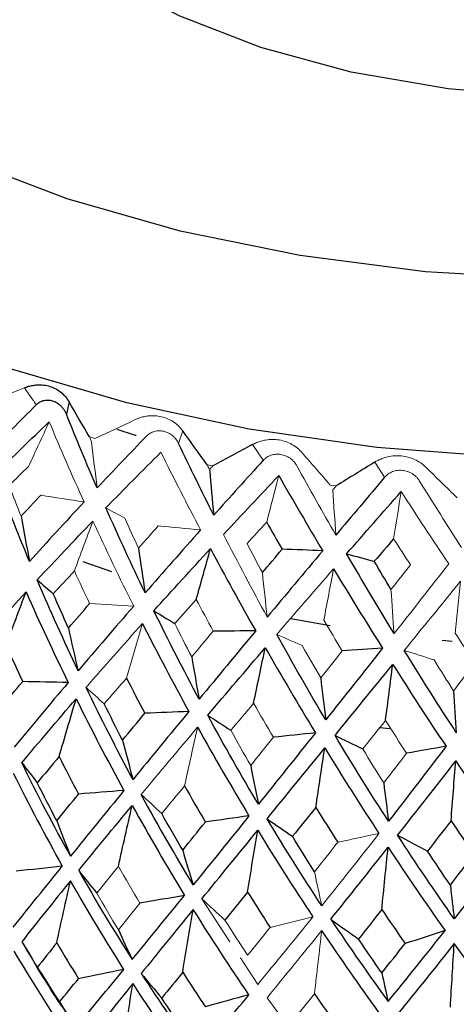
# Paper-space layout '_Trimetric' of a CAD drawing. Header units: millimetres. Extents: x -116 to 78, y -13 to 277.
# Tile 7 of 15: x -11 to -3, y 113 to 132. Entities that reach past the tile are written whole.
import ezdxf

# ---------------------------------------------------------------- set-up
doc = ezdxf.new("R2010")
doc.units = ezdxf.units.MM

psp = doc.layouts.new('_Trimetric')

# ---------------------------------------------------------------- linework, layer by layer
at = {"color": 7, "linetype": 'Continuous', "lineweight": 25}
for p, q in [((-10.249, 124.586), (-10.299, 124.343)), ((-9.424, 121.308), (-9.975, 121.504)), ((-5.225, 120.267), (-5.982, 120.402)), ((-2.875, 119.97), (-3.068, 119.987)), ((-4.083, 118.287), (-4.26, 118.309))]:
    psp.add_line(p, q, dxfattribs=at)
at = {"color": 144, "linetype": 'Continuous', "lineweight": 18}
for p, q in [((-8.062, 124.026), (-8.14, 123.78)), ((-9.854, 123.906), (-9.75, 123.877)), ((-6.511, 123.457), (-6.719, 123.76)), ((-4.175, 123.131), (-4.367, 123.421)), ((-7.591, 123.372), (-7.481, 123.351)), ((-5.222, 122.981), (-5.108, 122.966)), ((-7.692, 115.014), (-7.152, 114.186)), ((-6.95, 113.877), (-6.618, 113.367)), ((-6.439, 113.109), (-5.827, 112.277))]:
    psp.add_line(p, q, dxfattribs=at)
at = {"color": 8, "linetype": 'Continuous', "lineweight": 25, "flags": 128}
psp.add_lwpolyline([(-0.919, 126.944), (-3.388, 127.089), (-5.8, 127.399), (-8.112, 127.869), (-10.285, 128.49), (-12.282, 129.252), (-14.069, 130.141), (-15.616, 131.144), (-16.895, 132.241), (-17.885, 133.415), (-18.569, 134.646), (-18.935, 135.912), (-18.978, 137.192), (-18.695, 138.463), (-18.093, 139.705), (-17.181, 140.896), (-15.976, 142.015), (-14.497, 143.044), (-12.769, 143.964), (-11.5, 144.508)], dxfattribs=at)
at = {"color": 7, "linetype": 'Continuous', "lineweight": 25, "flags": 128}
for points in [[(-1.011, 130.443), (-2.952, 130.608), (-4.817, 130.931), (-6.557, 131.404), (-8.127, 132.015), (-9.487, 132.747), (-10.601, 133.582), (-11.44, 134.499), (-11.983, 135.473), (-12.216, 136.479), (-12.133, 137.491), (-11.735, 138.483), (-11.5, 138.854)], [(19.707, 130.83), (18.882, 129.737), (17.687, 128.576), (16.223, 127.498), (14.514, 126.522), (12.585, 125.661), (10.465, 124.929), (8.186, 124.337), (5.783, 123.893), (3.293, 123.604), (0.753, 123.476), (-1.799, 123.509), (-4.324, 123.704), (-6.783, 124.056), (-9.139, 124.562), (-11.356, 125.213), (-13.402, 126), (-15.244, 126.91), (-16.855, 127.929), (-18.211, 129.043), (-19.291, 130.235), (-19.38, 130.354)], [(-8.958, 123.932), (-8.972, 123.937), (-9.32, 124.05)]]:
    psp.add_lwpolyline(points, dxfattribs=at)
at = {"color": 7, "linetype": 'Continuous', "lineweight": 25}
for points, knots in [([(11.5, 208.463), (11.496, 209.355), (11.485, 211.956), (11.356, 216.173), (11.065, 221.069), (10.625, 225.834), (10.033, 230.463), (9.287, 234.947), (8.382, 239.277), (7.313, 243.445), (6.076, 247.44), (4.666, 251.247), (3.08, 254.849), (1.319, 258.225), (-0.612, 261.351), (-2.704, 264.208), (-4.943, 266.777), (-7.31, 269.047), (-9.789, 271.015), (-12.364, 272.682), (-15.022, 274.052), (-17.749, 275.129), (-20.536, 275.921), (-23.372, 276.43), (-26.247, 276.662), (-29.154, 276.619), (-32.092, 276.302), (-35.062, 275.712), (-38.063, 274.844), (-41.097, 273.691), (-44.161, 272.248), (-47.249, 270.511), (-50.351, 268.48), (-53.451, 266.161), (-56.536, 263.564), (-59.592, 260.705), (-62.605, 257.6), (-65.569, 254.264), (-68.478, 250.712), (-71.327, 246.955), (-74.115, 243.004), (-76.838, 238.869), (-79.495, 234.559), (-82.081, 230.085), (-84.594, 225.456), (-87.03, 220.682), (-89.386, 215.773), (-91.658, 210.741), (-93.843, 205.596), (-95.936, 200.348), (-97.934, 195.01), (-99.833, 189.594), (-101.629, 184.11), (-103.318, 178.571), (-104.897, 172.99), (-106.363, 167.378), (-107.712, 161.748), (-108.942, 156.112), (-110.049, 150.483), (-111.03, 144.873), (-111.883, 139.294), (-112.607, 133.758), (-113.197, 128.276), (-113.654, 122.859), (-113.971, 117.521), (-114.145, 112.646), (-114.164, 109.593), (-114.173, 108.251)], [0, 0, 0, 0, 0.008357, 0.024351, 0.040391, 0.056493, 0.072663, 0.088907, 0.105229, 0.121625, 0.138087, 0.15459, 0.171076, 0.187465, 0.203656, 0.219542, 0.235026, 0.250055, 0.264621, 0.278764, 0.292556, 0.306084, 0.319448, 0.332747, 0.346051, 0.359456, 0.373056, 0.386937, 0.401173, 0.415815, 0.430883, 0.446361, 0.462191, 0.47829, 0.494564, 0.510925, 0.5273, 0.543641, 0.559927, 0.576147, 0.592301, 0.608391, 0.624421, 0.640397, 0.656326, 0.672213, 0.688063, 0.703882, 0.719674, 0.735444, 0.751196, 0.766933, 0.782659, 0.798378, 0.814093, 0.829806, 0.845521, 0.861239, 0.876965, 0.892701, 0.908451, 0.924219, 0.940008, 0.955823, 0.971669, 0.98755, 1, 1, 1, 1]), ([(-11.108, 124.854), (-11.081, 124.864), (-11.027, 124.884), (-10.944, 124.901), (-10.845, 124.912), (-10.734, 124.909), (-10.615, 124.884), (-10.503, 124.837), (-10.403, 124.77), (-10.315, 124.687), (-10.271, 124.619), (-10.249, 124.586)], [0, 0, 0, 0, 0.081752, 0.164931, 0.250654, 0.376507, 0.500448, 0.624254, 0.749972, 0.877224, 1, 1, 1, 1]), ([(-10.299, 124.343), (-10.308, 124.363), (-10.326, 124.403), (-10.363, 124.457), (-10.413, 124.512), (-10.479, 124.563), (-10.562, 124.599), (-10.648, 124.615), (-10.733, 124.608), (-10.813, 124.579), (-10.857, 124.542), (-10.879, 124.524)], [0, 0, 0, 0, 0.083196, 0.165851, 0.250211, 0.374779, 0.499889, 0.625105, 0.749882, 0.875577, 1, 1, 1, 1]), ([(-20.953, 116.536), (-20.973, 116.338), (-21.04, 115.67), (-20.85, 114.53), (-20.405, 113.163), (-19.68, 111.853), (-18.701, 110.607), (-17.462, 109.432), (-15.975, 108.345), (-14.26, 107.365), (-12.35, 106.508), (-10.275, 105.786), (-8.068, 105.205), (-5.759, 104.769), (-3.377, 104.482), (-0.953, 104.347), (1.482, 104.363), (3.898, 104.532), (6.264, 104.85), (8.549, 105.317), (10.726, 105.927), (12.767, 106.678), (14.647, 107.565), (16.339, 108.585), (17.817, 109.732), (19.048, 110.996), (20.003, 112.359), (20.649, 113.788), (21.002, 115.224), (20.985, 116.173), (20.977, 116.628)], [0, 0, 0, 0, 0.014147, 0.047661, 0.081108, 0.115101, 0.150113, 0.186253, 0.223267, 0.260739, 0.298303, 0.335768, 0.373097, 0.4103, 0.447408, 0.484456, 0.521481, 0.558518, 0.595594, 0.632748, 0.670021, 0.707454, 0.745087, 0.782936, 0.820959, 0.858902, 0.896311, 0.932658, 0.967681, 1, 1, 1, 1])]:
    psp.add_open_spline(points, degree=3, knots=knots, dxfattribs=at)
at = {"color": 144, "linetype": 'Continuous', "lineweight": 18}
for points in [[(-11.108, 124.854), (-11.366, 124.748), (-11.624, 124.643), (-11.882, 124.538)], [(-11.108, 124.854), (-11.031, 124.743), (-10.955, 124.633), (-10.879, 124.524)], [(-10.879, 124.524), (-11.199, 124.209), (-11.511, 123.895), (-11.816, 123.583)], [(-11.028, 123.338), (-10.896, 123.625), (-10.764, 123.911), (-10.63, 124.196)], [(-10.63, 124.196), (-10.414, 123.68), (-10.191, 123.166), (-9.96, 122.656)], [(-8.976, 124.24), (-9.234, 124.118), (-9.492, 123.997), (-9.75, 123.877)], [(-9.814, 123.811), (-9.828, 123.842), (-9.841, 123.874), (-9.854, 123.906)], [(-9.814, 123.811), (-9.781, 123.513), (-9.745, 123.218), (-9.708, 122.925)], [(-8.756, 123.924), (-9.08, 123.589), (-9.397, 123.256), (-9.708, 122.925)], [(-9.54, 122.542), (-9.195, 122.896), (-8.842, 123.253), (-8.481, 123.612)], [(-8.481, 123.612), (-8.232, 123.11), (-7.978, 122.611), (-7.717, 122.116)], [(-5.222, 122.981), (-5.404, 123.188), (-5.584, 123.395), (-5.763, 123.604)], [(-11.028, 123.338), (-11.154, 123.216), (-11.278, 123.094), (-11.401, 122.973)], [(-7.546, 123.28), (-7.561, 123.311), (-7.576, 123.342), (-7.591, 123.372)], [(-7.546, 123.28), (-7.524, 123.304), (-7.503, 123.327), (-7.481, 123.351)], [(-5.115, 122.016), (-5.369, 122.458), (-5.619, 122.903), (-5.866, 123.352)], [(-2.779, 122.736), (-2.981, 122.931), (-3.182, 123.127), (-3.382, 123.324)], [(-7.275, 122.028), (-6.927, 122.403), (-6.573, 122.781), (-6.212, 123.163)], [(-6.445, 122.266), (-6.368, 122.566), (-6.291, 122.865), (-6.212, 123.163)], [(-2.694, 121.777), (-2.968, 122.203), (-3.24, 122.633), (-3.509, 123.065)], [(-11.171, 122.38), (-11.248, 122.576), (-11.325, 122.774), (-11.401, 122.973)], [(-5.171, 122.891), (-5.15, 122.916), (-5.129, 122.941), (-5.108, 122.966)], [(-5.171, 122.891), (-5.153, 122.597), (-5.135, 122.305), (-5.115, 122.016)], [(-4.002, 121.947), (-3.954, 122.251), (-3.905, 122.553), (-3.857, 122.855)], [(-3.857, 122.855), (-3.554, 122.387), (-3.248, 121.923), (-2.941, 121.462)], [(-11.171, 122.38), (-11.047, 122.514), (-10.921, 122.648), (-10.794, 122.783)], [(-9.96, 122.656), (-10.237, 122.699), (-10.516, 122.741), (-10.794, 122.783)], [(-9.54, 122.542), (-9.42, 122.477), (-9.298, 122.41), (-9.177, 122.344)], [(-10.146, 121.326), (-10.028, 121.647), (-9.909, 121.966), (-9.79, 122.285)], [(-9.79, 122.285), (-9.536, 121.735), (-9.275, 121.19), (-9.005, 120.65)], [(-8.912, 121.766), (-9.001, 121.958), (-9.089, 122.15), (-9.177, 122.344)], [(-8.912, 121.766), (-8.786, 121.907), (-8.659, 122.05), (-8.531, 122.193)], [(-7.717, 122.116), (-7.988, 122.142), (-8.259, 122.167), (-8.531, 122.193)], [(-6.445, 122.266), (-6.572, 122.129), (-6.698, 121.992), (-6.824, 121.855)], [(-6.435, 120.439), (-6.721, 120.963), (-7.001, 121.493), (-7.275, 122.028)], [(-4.002, 121.947), (-3.894, 121.779), (-3.786, 121.611), (-3.678, 121.444)], [(-6.528, 121.294), (-6.627, 121.48), (-6.726, 121.667), (-6.824, 121.855)], [(-6.251, 120.105), (-5.893, 120.521), (-5.529, 120.942), (-5.158, 121.368)], [(-5.346, 120.376), (-5.284, 120.707), (-5.221, 121.038), (-5.158, 121.368)], [(-4.053, 120.971), (-3.929, 121.127), (-3.804, 121.285), (-3.678, 121.444)], [(-2.941, 121.462), (-3.296, 121.009), (-3.647, 120.562), (-3.995, 120.12)], [(-10.146, 121.326), (-10.049, 121.116), (-9.951, 120.907), (-9.852, 120.699)], [(-6.528, 121.294), (-6.498, 121.006), (-6.467, 120.721), (-6.435, 120.439)], [(-4.053, 120.971), (-4.035, 120.684), (-4.015, 120.401), (-3.995, 120.12)], [(-3.798, 119.798), (-3.442, 120.235), (-3.082, 120.678), (-2.717, 121.127)], [(-2.816, 120.126), (-2.783, 120.461), (-2.75, 120.794), (-2.717, 121.127)], [(-7.801, 120.778), (-7.94, 120.623), (-8.078, 120.469), (-8.214, 120.316)], [(-7.801, 120.778), (-7.692, 120.574), (-7.583, 120.371), (-7.474, 120.169)], [(-9.005, 120.65), (-9.287, 120.667), (-9.569, 120.683), (-9.852, 120.699)], [(-9.922, 119.084), (-9.571, 119.488), (-9.209, 119.898), (-8.836, 120.315)], [(-9.143, 119.263), (-9.041, 119.615), (-8.939, 119.965), (-8.836, 120.315)], [(-7.888, 119.673), (-7.998, 119.886), (-8.107, 120.101), (-8.214, 120.316)], [(-5.346, 120.376), (-5.228, 120.179), (-5.11, 119.983), (-4.991, 119.788)], [(-7.888, 119.673), (-7.751, 119.838), (-7.613, 120.003), (-7.474, 120.169)], [(-6.251, 120.105), (-6.088, 120.033), (-5.924, 119.961), (-5.76, 119.889)], [(-2.816, 120.126), (-2.69, 119.937), (-2.564, 119.748), (-2.439, 119.561)], [(-5.406, 119.267), (-5.525, 119.473), (-5.643, 119.68), (-5.76, 119.889)], [(-5.406, 119.267), (-5.269, 119.44), (-5.13, 119.613), (-4.991, 119.788)], [(-3.798, 119.798), (-3.607, 119.737), (-3.416, 119.676), (-3.225, 119.614)], [(-2.848, 119.015), (-2.974, 119.213), (-3.099, 119.413), (-3.225, 119.614)], [(-2.848, 119.015), (-2.712, 119.196), (-2.575, 119.378), (-2.439, 119.561)], [(-9.143, 119.263), (-9.287, 119.097), (-9.43, 118.932), (-9.572, 118.769)], [(-9.922, 119.084), (-9.806, 118.979), (-9.689, 118.874), (-9.572, 118.769)], [(-6.697, 118.779), (-6.844, 118.604), (-6.99, 118.431), (-7.134, 118.258)], [(-6.697, 118.779), (-6.571, 118.559), (-6.444, 118.341), (-6.317, 118.125)], [(-8.861, 117.022), (-8.509, 117.445), (-8.147, 117.877), (-7.775, 118.318)], [(-8.026, 117.188), (-7.943, 117.565), (-7.86, 117.942), (-7.775, 118.318)], [(-4.158, 118.447), (-4.305, 118.263), (-4.451, 118.081), (-4.597, 117.9)], [(-4.158, 118.447), (-4.024, 118.236), (-3.889, 118.025), (-3.754, 117.817)], [(-6.753, 117.579), (-6.881, 117.804), (-7.008, 118.03), (-7.134, 118.258)], [(-6.753, 117.579), (-6.609, 117.759), (-6.463, 117.941), (-6.317, 118.125)], [(-4.193, 117.244), (-4.328, 117.461), (-4.463, 117.68), (-4.597, 117.9)], [(-4.193, 117.244), (-4.047, 117.434), (-3.901, 117.624), (-3.754, 117.817)], [(-8.026, 117.188), (-8.174, 117.009), (-8.32, 116.832), (-8.465, 116.657)], [(-8.861, 117.022), (-8.729, 116.9), (-8.597, 116.779), (-8.465, 116.657)], [(-4.284, 116.272), (-4.656, 115.795), (-5.023, 115.331), (-5.385, 114.88)], [(-4.284, 116.272), (-4.548, 116.216), (-4.813, 116.159), (-5.078, 116.103)], [(-5.525, 115.534), (-5.376, 115.722), (-5.227, 115.911), (-5.078, 116.103)], [(-9.3, 115.637), (-9.441, 115.464), (-9.58, 115.293), (-9.717, 115.123)], [(-9.3, 115.637), (-9.164, 115.4), (-9.026, 115.163), (-8.886, 114.929)], [(-5.525, 115.534), (-5.479, 115.312), (-5.433, 115.094), (-5.385, 114.88)], [(-9.3, 114.418), (-9.441, 114.65), (-9.58, 114.885), (-9.717, 115.123)], [(-9.3, 114.418), (-9.164, 114.586), (-9.026, 114.756), (-8.886, 114.929)], [(-7.692, 115.014), (-7.545, 114.878), (-7.397, 114.741), (-7.249, 114.604)], [(-6.812, 113.926), (-6.959, 114.149), (-7.105, 114.375), (-7.249, 114.604)], [(-6.618, 113.367), (-6.271, 113.785), (-5.917, 114.218), (-5.557, 114.665)], [(-5.557, 114.665), (-5.831, 114.597), (-6.105, 114.529), (-6.379, 114.462)], [(-6.812, 113.926), (-6.669, 114.102), (-6.525, 114.281), (-6.379, 114.462)], [(-5.385, 114.406), (-5.744, 113.96), (-6.095, 113.527), (-6.439, 113.109)], [(-5.525, 113.184), (-5.479, 113.591), (-5.433, 113.998), (-5.385, 114.406)], [(-5.525, 113.184), (-5.668, 113.007), (-5.809, 112.832), (-5.949, 112.661)]]:
    psp.add_open_spline(points, degree=3, dxfattribs=at)
at = {"color": 7, "linetype": 'Continuous', "lineweight": 25}
for points in [[(-9.854, 123.906), (-9.988, 124.132), (-10.12, 124.359), (-10.249, 124.586)], [(-11.672, 123.19), (-11.334, 123.523), (-10.987, 123.859), (-10.63, 124.196)], [(-9.708, 122.925), (-9.912, 123.395), (-10.109, 123.868), (-10.299, 124.343)], [(-7.591, 123.372), (-7.75, 123.59), (-7.908, 123.808), (-8.062, 124.026)], [(-7.464, 122.4), (-7.694, 122.857), (-7.919, 123.317), (-8.14, 123.78)], [(-6.719, 123.76), (-6.973, 123.623), (-7.227, 123.486), (-7.481, 123.351)], [(-6.511, 123.457), (-6.834, 123.102), (-7.151, 122.75), (-7.464, 122.4)], [(-4.367, 123.421), (-4.614, 123.269), (-4.86, 123.117), (-5.108, 122.966)], [(-7.546, 123.28), (-7.52, 122.984), (-7.493, 122.691), (-7.464, 122.4)], [(-11.01, 121.509), (-11.241, 122.065), (-11.462, 122.626), (-11.672, 123.19)], [(-6.212, 123.163), (-5.935, 122.677), (-5.653, 122.195), (-5.367, 121.716)], [(-4.175, 123.131), (-4.492, 122.756), (-4.805, 122.384), (-5.115, 122.016)], [(-4.907, 121.656), (-4.562, 122.052), (-4.212, 122.452), (-3.857, 122.855)], [(-9.96, 122.656), (-10.32, 122.269), (-10.67, 121.887), (-11.01, 121.509)], [(-8.784, 120.904), (-9.045, 121.445), (-9.297, 121.991), (-9.54, 122.542)], [(-11.171, 122.38), (-11.119, 122.087), (-11.066, 121.797), (-11.01, 121.509)], [(-10.862, 121.155), (-10.515, 121.527), (-10.158, 121.904), (-9.79, 122.285)], [(-7.717, 122.116), (-8.081, 121.707), (-8.437, 121.303), (-8.784, 120.904)], [(-6.445, 122.266), (-6.347, 122.092), (-6.248, 121.918), (-6.148, 121.744)], [(-4.002, 121.947), (-4.126, 121.802), (-4.251, 121.657), (-4.375, 121.512)], [(-8.912, 121.766), (-8.871, 121.476), (-8.829, 121.189), (-8.784, 120.904)], [(-8.617, 120.559), (-8.262, 120.953), (-7.899, 121.352), (-7.527, 121.756)], [(-7.801, 120.778), (-7.71, 121.105), (-7.619, 121.43), (-7.527, 121.756)], [(-7.527, 121.756), (-7.243, 121.222), (-6.953, 120.694), (-6.657, 120.171)], [(-6.528, 121.294), (-6.402, 121.443), (-6.276, 121.593), (-6.148, 121.744)], [(-5.367, 121.716), (-5.729, 121.285), (-6.085, 120.859), (-6.435, 120.439)], [(-5.367, 121.716), (-5.627, 121.726), (-5.887, 121.735), (-6.148, 121.744)], [(-3.995, 120.12), (-4.303, 120.626), (-4.607, 121.138), (-4.907, 121.656)], [(-4.907, 121.656), (-4.73, 121.608), (-4.553, 121.561), (-4.375, 121.512)], [(-5.158, 121.368), (-4.848, 120.853), (-4.534, 120.343), (-4.216, 119.839)], [(-4.053, 120.971), (-4.161, 121.15), (-4.268, 121.331), (-4.375, 121.512)], [(-10.075, 119.403), (-10.348, 119.98), (-10.611, 120.564), (-10.862, 121.155)], [(-10.862, 121.155), (-10.759, 121.067), (-10.656, 120.978), (-10.553, 120.889)], [(-10.146, 121.326), (-10.283, 121.18), (-10.419, 121.034), (-10.553, 120.889)], [(-12.126, 119.758), (-11.789, 120.141), (-11.439, 120.529), (-11.076, 120.924)], [(-11.46, 119.893), (-11.333, 120.237), (-11.205, 120.581), (-11.076, 120.924)], [(-11.076, 120.924), (-10.816, 120.335), (-10.546, 119.753), (-10.266, 119.178)], [(-10.26, 120.228), (-10.359, 120.447), (-10.457, 120.668), (-10.553, 120.889)], [(-10.26, 120.228), (-10.125, 120.384), (-9.989, 120.541), (-9.852, 120.699)], [(-9.005, 120.65), (-9.372, 120.227), (-9.728, 119.812), (-10.075, 119.403)], [(-7.746, 118.858), (-8.045, 119.418), (-8.335, 119.985), (-8.617, 120.559)], [(-8.617, 120.559), (-8.483, 120.479), (-8.349, 120.397), (-8.214, 120.316)], [(-10.26, 120.228), (-10.2, 119.95), (-10.139, 119.675), (-10.075, 119.403)], [(-8.836, 120.315), (-8.546, 119.743), (-8.248, 119.178), (-7.942, 118.621)], [(-6.657, 120.171), (-7.028, 119.726), (-7.391, 119.288), (-7.746, 118.858)], [(-6.657, 120.171), (-6.929, 120.171), (-7.201, 120.17), (-7.474, 120.169)], [(-5.309, 118.459), (-5.629, 119), (-5.943, 119.549), (-6.251, 120.105)], [(-11.46, 119.893), (-11.355, 119.659), (-11.249, 119.427), (-11.141, 119.196)], [(-7.58, 118.549), (-7.219, 118.975), (-6.85, 119.407), (-6.473, 119.847)], [(-6.697, 118.779), (-6.623, 119.136), (-6.548, 119.492), (-6.473, 119.847)], [(-6.473, 119.847), (-6.156, 119.294), (-5.834, 118.748), (-5.507, 118.21)], [(-4.216, 119.839), (-4.586, 119.371), (-4.95, 118.911), (-5.309, 118.459)], [(-4.216, 119.839), (-4.474, 119.822), (-4.733, 119.805), (-4.991, 119.788)], [(-7.888, 119.673), (-7.842, 119.398), (-7.795, 119.127), (-7.746, 118.858)], [(-2.796, 118.212), (-3.134, 118.732), (-3.468, 119.261), (-3.798, 119.798)], [(-5.13, 118.161), (-4.766, 118.608), (-4.395, 119.064), (-4.019, 119.526)], [(-4.158, 118.447), (-4.112, 118.808), (-4.066, 119.167), (-4.019, 119.526)], [(-4.019, 119.526), (-3.68, 118.993), (-3.338, 118.468), (-2.994, 117.95)], [(-9.143, 119.263), (-9.026, 119.036), (-8.909, 118.811), (-8.791, 118.586)], [(-5.406, 119.267), (-5.375, 118.994), (-5.342, 118.725), (-5.309, 118.459)], [(-11.555, 118.702), (-11.419, 118.865), (-11.281, 119.03), (-11.141, 119.196)], [(-10.266, 119.178), (-10.624, 118.753), (-10.97, 118.339), (-11.304, 117.933)], [(-10.266, 119.178), (-10.557, 119.184), (-10.849, 119.19), (-11.141, 119.196)], [(-9.018, 117.312), (-9.331, 117.893), (-9.632, 118.484), (-9.922, 119.084)], [(-2.848, 119.015), (-2.831, 118.744), (-2.814, 118.476), (-2.796, 118.212)], [(-11.158, 117.634), (-10.823, 118.036), (-10.474, 118.446), (-10.112, 118.865)], [(-10.439, 117.752), (-10.332, 118.124), (-10.223, 118.495), (-10.112, 118.865)], [(-10.112, 118.865), (-9.816, 118.267), (-9.509, 117.679), (-9.192, 117.099)], [(-9.219, 118.067), (-9.338, 118.3), (-9.456, 118.534), (-9.572, 118.769)], [(-9.219, 118.067), (-9.078, 118.239), (-8.935, 118.412), (-8.791, 118.586)], [(-7.942, 118.621), (-8.31, 118.175), (-8.669, 117.738), (-9.018, 117.312)], [(-7.942, 118.621), (-8.225, 118.609), (-8.508, 118.598), (-8.791, 118.586)], [(-6.606, 116.834), (-6.939, 117.396), (-7.264, 117.967), (-7.58, 118.549)], [(-7.58, 118.549), (-7.432, 118.452), (-7.283, 118.355), (-7.134, 118.258)], [(-7.775, 118.318), (-7.453, 117.739), (-7.123, 117.17), (-6.786, 116.611)], [(-5.507, 118.21), (-5.88, 117.741), (-6.246, 117.282), (-6.606, 116.834)], [(-5.507, 118.21), (-5.776, 118.182), (-6.047, 118.153), (-6.317, 118.125)], [(-4.101, 116.507), (-4.45, 117.048), (-4.793, 117.599), (-5.13, 118.161)], [(-5.13, 118.161), (-4.953, 118.074), (-4.775, 117.987), (-4.597, 117.9)], [(-9.219, 118.067), (-9.154, 117.812), (-9.087, 117.56), (-9.018, 117.312)], [(-2.994, 117.95), (-3.367, 117.458), (-3.736, 116.977), (-4.101, 116.507)], [(-2.994, 117.95), (-3.247, 117.906), (-3.501, 117.861), (-3.754, 117.817)], [(-10.439, 117.752), (-10.582, 117.583), (-10.723, 117.414), (-10.861, 117.248)], [(-10.439, 117.752), (-10.317, 117.51), (-10.192, 117.27), (-10.066, 117.032)], [(-6.439, 116.554), (-6.076, 116.999), (-5.706, 117.454), (-5.328, 117.918)], [(-5.5, 116.774), (-5.444, 117.156), (-5.386, 117.537), (-5.328, 117.918)], [(-5.328, 117.918), (-4.985, 117.359), (-4.637, 116.811), (-4.284, 116.272)], [(-10.22, 115.837), (-10.546, 116.425), (-10.859, 117.023), (-11.158, 117.634)], [(-11.158, 117.634), (-11.06, 117.505), (-10.961, 117.376), (-10.861, 117.248)], [(-6.753, 117.579), (-6.705, 117.327), (-6.656, 117.079), (-6.606, 116.834)], [(-3.926, 116.237), (-3.558, 116.705), (-3.185, 117.182), (-2.807, 117.669)], [(-2.897, 116.518), (-2.868, 116.902), (-2.837, 117.286), (-2.807, 117.669)], [(-2.807, 117.669), (-2.447, 117.132), (-2.085, 116.605), (-1.722, 116.089)], [(-11.324, 117.435), (-11.021, 116.826), (-10.705, 116.229), (-10.378, 115.642)], [(-10.486, 116.516), (-10.613, 116.759), (-10.738, 117.003), (-10.861, 117.248)], [(-8.026, 117.188), (-7.894, 116.954), (-7.76, 116.722), (-7.626, 116.491)], [(-4.193, 117.244), (-4.163, 116.995), (-4.133, 116.749), (-4.101, 116.507)], [(-10.486, 116.516), (-10.347, 116.686), (-10.208, 116.858), (-10.066, 117.032)], [(-9.192, 117.099), (-9.546, 116.667), (-9.889, 116.246), (-10.22, 115.837)], [(-9.192, 117.099), (-9.483, 117.077), (-9.775, 117.054), (-10.066, 117.032)], [(-7.858, 115.284), (-8.203, 115.851), (-8.537, 116.431), (-8.861, 117.022)], [(-10.063, 115.557), (-9.732, 115.965), (-9.39, 116.383), (-9.034, 116.812)], [(-9.3, 115.637), (-9.213, 116.03), (-9.124, 116.421), (-9.034, 116.812)], [(-9.034, 116.812), (-8.707, 116.223), (-8.37, 115.646), (-8.024, 115.08)], [(-8.062, 115.949), (-8.198, 116.184), (-8.332, 116.42), (-8.465, 116.657)], [(-6.786, 116.611), (-7.151, 116.156), (-7.509, 115.714), (-7.858, 115.284)], [(-6.786, 116.611), (-7.065, 116.571), (-7.345, 116.531), (-7.626, 116.491)], [(-5.5, 116.774), (-5.651, 116.587), (-5.801, 116.401), (-5.949, 116.217)], [(-5.5, 116.774), (-5.36, 116.549), (-5.22, 116.325), (-5.078, 116.103)], [(-10.486, 116.516), (-10.399, 116.286), (-10.31, 116.06), (-10.22, 115.837)], [(-8.062, 115.949), (-7.918, 116.128), (-7.772, 116.309), (-7.626, 116.491)], [(-5.385, 114.88), (-5.744, 115.425), (-6.095, 115.983), (-6.439, 116.554)], [(-6.439, 116.554), (-6.276, 116.441), (-6.113, 116.329), (-5.949, 116.217)], [(-2.897, 116.518), (-3.049, 116.321), (-3.2, 116.126), (-3.35, 115.932)], [(-2.897, 116.518), (-2.752, 116.301), (-2.605, 116.086), (-2.459, 115.872)], [(-7.692, 115.014), (-7.343, 115.443), (-6.985, 115.883), (-6.618, 116.334)], [(-6.812, 115.145), (-6.749, 115.542), (-6.684, 115.938), (-6.618, 116.334)], [(-6.618, 116.334), (-6.271, 115.766), (-5.917, 115.209), (-5.557, 114.665)], [(-5.525, 115.534), (-5.668, 115.76), (-5.809, 115.987), (-5.949, 116.217)], [(-2.837, 114.628), (-3.205, 115.152), (-3.568, 115.688), (-3.926, 116.237)], [(-3.926, 116.237), (-3.735, 116.136), (-3.543, 116.034), (-3.35, 115.932)], [(-1.722, 116.089), (-2.096, 115.589), (-2.467, 115.102), (-2.837, 114.628)], [(-8.062, 115.949), (-7.995, 115.723), (-7.927, 115.502), (-7.858, 115.284)], [(-5.213, 114.62), (-4.851, 115.07), (-4.483, 115.532), (-4.109, 116.006)], [(-4.229, 114.808), (-4.19, 115.208), (-4.15, 115.607), (-4.109, 116.006)], [(-4.109, 116.006), (-3.747, 115.459), (-3.382, 114.925), (-3.013, 114.403)], [(-2.91, 115.276), (-3.058, 115.493), (-3.204, 115.712), (-3.35, 115.932)], [(-2.91, 115.276), (-2.76, 115.473), (-2.609, 115.672), (-2.459, 115.872)], [(-11.324, 114.468), (-11.021, 114.846), (-10.705, 115.238), (-10.378, 115.642)], [(-10.378, 115.642), (-10.674, 115.609), (-10.971, 115.577), (-11.268, 115.545)], [(-10.063, 115.557), (-9.732, 114.973), (-9.39, 114.403), (-9.034, 113.845)], [(-10.063, 115.557), (-9.948, 115.412), (-9.833, 115.268), (-9.717, 115.123)], [(-10.22, 115.363), (-10.546, 114.959), (-10.859, 114.567), (-11.158, 114.188)], [(-10.486, 114.166), (-10.399, 114.565), (-10.31, 114.964), (-10.22, 115.363)], [(-9.192, 113.654), (-9.546, 114.211), (-9.889, 114.78), (-10.22, 115.363)], [(-2.91, 115.276), (-2.886, 115.056), (-2.862, 114.84), (-2.837, 114.628)], [(-9.034, 113.845), (-8.707, 114.243), (-8.37, 114.655), (-8.024, 115.08)], [(-8.024, 115.08), (-8.311, 115.029), (-8.598, 114.979), (-8.886, 114.929)], [(-6.812, 115.145), (-6.959, 114.963), (-7.105, 114.783), (-7.249, 114.604)], [(-6.812, 115.145), (-6.669, 114.916), (-6.525, 114.688), (-6.379, 114.462)], [(-7.858, 114.81), (-8.203, 114.386), (-8.537, 113.975), (-8.861, 113.576)], [(-8.062, 113.599), (-7.995, 114.003), (-7.927, 114.407), (-7.858, 114.81)], [(-6.786, 113.165), (-7.151, 113.7), (-7.509, 114.249), (-7.858, 114.81)], [(-4.229, 114.808), (-4.38, 114.617), (-4.53, 114.427), (-4.679, 114.24)], [(-4.229, 114.808), (-4.081, 114.587), (-3.932, 114.368), (-3.782, 114.152)], [(-5.213, 114.62), (-4.851, 114.079), (-4.483, 113.552), (-4.109, 113.039)], [(-5.213, 114.62), (-5.035, 114.493), (-4.857, 114.366), (-4.679, 114.24)], [(-9.3, 114.418), (-9.213, 114.223), (-9.124, 114.032), (-9.034, 113.845)], [(-4.284, 112.827), (-4.656, 113.339), (-5.023, 113.866), (-5.385, 114.406)], [(-4.109, 113.039), (-3.747, 113.479), (-3.382, 113.934), (-3.013, 114.403)], [(-3.013, 114.403), (-3.269, 114.319), (-3.525, 114.235), (-3.782, 114.152)], [(-11.158, 114.188), (-10.823, 113.627), (-10.474, 113.079), (-10.112, 112.545)], [(-11.158, 114.188), (-11.06, 114.022), (-10.961, 113.857), (-10.861, 113.692)], [(-10.486, 114.166), (-10.613, 114.005), (-10.738, 113.848), (-10.861, 113.692)], [(-10.486, 114.166), (-10.347, 113.933), (-10.208, 113.703), (-10.066, 113.476)], [(-4.229, 113.588), (-4.38, 113.803), (-4.53, 114.02), (-4.679, 114.24)], [(-4.229, 113.588), (-4.081, 113.773), (-3.932, 113.961), (-3.782, 114.152)], [(-2.837, 114.154), (-3.205, 113.686), (-3.568, 113.232), (-3.926, 112.792)], [(-2.91, 112.926), (-2.886, 113.335), (-2.862, 113.745), (-2.837, 114.154)], [(-1.722, 112.643), (-2.096, 113.133), (-2.467, 113.637), (-2.837, 114.154)], [(-10.266, 112.361), (-10.624, 112.895), (-10.97, 113.443), (-11.304, 114.003)], [(-10.439, 113.02), (-10.582, 113.242), (-10.723, 113.466), (-10.861, 113.692)], [(-10.112, 112.545), (-9.816, 112.9), (-9.509, 113.269), (-9.192, 113.654)], [(-9.192, 113.654), (-9.483, 113.594), (-9.775, 113.535), (-10.066, 113.476)], [(-8.861, 113.576), (-8.509, 113.036), (-8.147, 112.51), (-7.775, 111.998)], [(-8.861, 113.576), (-8.729, 113.418), (-8.597, 113.259), (-8.465, 113.101)], [(-8.062, 113.599), (-8.198, 113.43), (-8.332, 113.265), (-8.465, 113.101)], [(-8.062, 113.599), (-7.918, 113.375), (-7.772, 113.154), (-7.626, 112.935)], [(-4.229, 113.588), (-4.19, 113.401), (-4.15, 113.218), (-4.109, 113.039)], [(-10.439, 113.02), (-10.317, 113.17), (-10.192, 113.322), (-10.066, 113.476)], [(-9.018, 113.382), (-9.331, 112.997), (-9.632, 112.626), (-9.922, 112.268)], [(-9.219, 112.172), (-9.154, 112.575), (-9.087, 112.978), (-9.018, 113.382)], [(-7.942, 111.805), (-8.31, 112.316), (-8.669, 112.842), (-9.018, 113.382)], [(-5.525, 113.184), (-5.376, 112.969), (-5.227, 112.756), (-5.078, 112.547)], [(-10.439, 113.02), (-10.332, 112.858), (-10.223, 112.7), (-10.112, 112.545)], [(-8.026, 112.456), (-8.174, 112.668), (-8.32, 112.884), (-8.465, 113.101)], [(-7.775, 111.998), (-7.453, 112.372), (-7.123, 112.761), (-6.786, 113.165)], [(-6.786, 113.165), (-7.065, 113.088), (-7.345, 113.012), (-7.626, 112.935)]]:
    psp.add_open_spline(points, degree=3, dxfattribs=at)
at = {"color": 144, "linetype": 'Continuous', "lineweight": 18}
for points, knots in [([(-8.976, 124.24), (-8.95, 124.251), (-8.896, 124.275), (-8.811, 124.298), (-8.71, 124.315), (-8.594, 124.319), (-8.468, 124.301), (-8.349, 124.261), (-8.239, 124.2), (-8.14, 124.123), (-8.088, 124.058), (-8.062, 124.026)], [0, 0, 0, 0, 0.081752, 0.164931, 0.250654, 0.376507, 0.500448, 0.624254, 0.749972, 0.877224, 1, 1, 1, 1]), ([(-8.14, 123.78), (-8.15, 123.799), (-8.17, 123.838), (-8.211, 123.889), (-8.266, 123.941), (-8.338, 123.987), (-8.426, 124.019), (-8.517, 124.03), (-8.606, 124.016), (-8.69, 123.983), (-8.734, 123.944), (-8.756, 123.924)], [0, 0, 0, 0, 0.0831956, 0.1658512, 0.2502114, 0.3747786, 0.4998885, 0.625105, 0.7498817, 0.8755772, 1, 1, 1, 1]), ([(-6.719, 123.76), (-6.693, 123.773), (-6.64, 123.8), (-6.555, 123.828), (-6.452, 123.851), (-6.334, 123.862), (-6.203, 123.852), (-6.077, 123.82), (-5.959, 123.766), (-5.851, 123.696), (-5.792, 123.634), (-5.763, 123.604)], [0, 0, 0, 0, 0.0817521, 0.1649313, 0.2506544, 0.3765067, 0.5004479, 0.6242539, 0.7499719, 0.8772243, 1, 1, 1, 1]), ([(-5.866, 123.352), (-5.877, 123.37), (-5.9, 123.407), (-5.944, 123.456), (-6.003, 123.504), (-6.08, 123.547), (-6.172, 123.573), (-6.267, 123.578), (-6.359, 123.559), (-6.444, 123.521), (-6.489, 123.478), (-6.511, 123.457)], [0, 0, 0, 0, 0.0831956, 0.1658512, 0.2502114, 0.3747786, 0.4998885, 0.625105, 0.7498817, 0.8755772, 1, 1, 1, 1]), ([(-4.367, 123.421), (-4.342, 123.436), (-4.29, 123.466), (-4.206, 123.499), (-4.104, 123.529), (-3.985, 123.547), (-3.851, 123.545), (-3.72, 123.521), (-3.596, 123.474), (-3.479, 123.41), (-3.414, 123.353), (-3.382, 123.324)], [0, 0, 0, 0, 0.081752, 0.164931, 0.250654, 0.376507, 0.500448, 0.624254, 0.749972, 0.877224, 1, 1, 1, 1]), ([(-3.509, 123.065), (-3.522, 123.083), (-3.546, 123.119), (-3.594, 123.165), (-3.656, 123.209), (-3.736, 123.247), (-3.832, 123.267), (-3.93, 123.266), (-4.023, 123.242), (-4.109, 123.198), (-4.153, 123.153), (-4.175, 123.131)], [0, 0, 0, 0, 0.083196, 0.165851, 0.250211, 0.374779, 0.499889, 0.625105, 0.749882, 0.875577, 1, 1, 1, 1])]:
    psp.add_open_spline(points, degree=3, knots=knots, dxfattribs=at)

doc.saveas('drawing.dxf')
